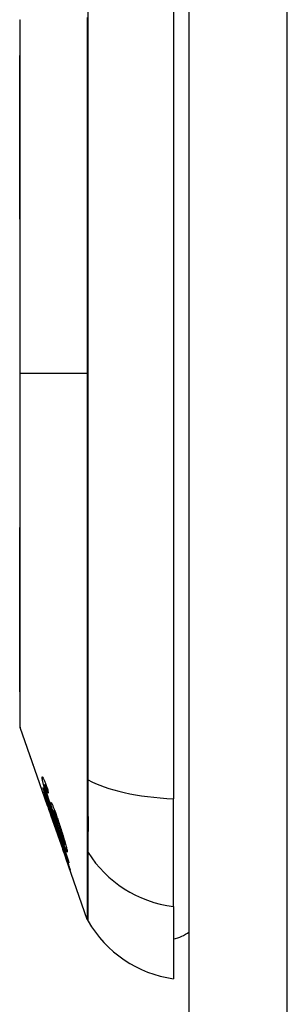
# Model space of a CAD drawing. Header units: inches. Extents: x 18 to 388, y 34 to 188.
# Tile 86 of 159: x 220.89 to 221.16, y 111.751 to 112.744. Entities that reach past the tile are written whole.
import ezdxf

# ---------------------------------------------------------------- set-up
doc = ezdxf.new("R2010")
doc.units = ezdxf.units.IN
doc.header["$MEASUREMENT"] = 0
doc.layers.add('Visible Edges(ANSI)', color=7, linetype='Continuous', lineweight=25)
doc.layers.add('Visible Tangent Edges(ANSI)', color=7, linetype='Continuous', lineweight=25)

msp = doc.modelspace()

# ---------------------------------------------------------------- linework, layer by layer
at = {"layer": 'Visible Edges(ANSI)'}
for p, q in [((221.06071, 94.02717), (221.06071, 130.74717)), ((221.04496, 112.81586), (221.04496, 111.95849)), ((220.91769, 111.95217), (220.89032, 112.03037)), ((220.91349, 111.96872), (220.91376, 111.96872)), ((220.91509, 111.97252), (220.91634, 111.97252)), ((220.9161, 111.97074), (220.91699, 111.97074)), ((221.04496, 111.8497), (221.04496, 111.95849)), ((220.91669, 111.95535), (220.91696, 111.95535)), ((220.91924, 111.95177), (220.91962, 111.95177)), ((220.92348, 111.93784), (220.92041, 111.94664)), ((220.92041, 111.94664), (220.92082, 111.94664)), ((220.92407, 111.94621), (220.92527, 111.94621)), ((220.92111, 111.9424), (220.92112, 111.9424)), ((220.93355, 111.90686), (220.92125, 111.94198)), ((220.92525, 111.93927), (220.92561, 111.93927)), ((220.92798, 111.92293), (220.92515, 111.93103)), ((220.92518, 111.93097), (220.92541, 111.93097)), ((220.92757, 111.92428), (220.92784, 111.92428)), ((220.9337, 111.90644), (220.93371, 111.90644)), ((220.93529, 111.91224), (220.93621, 111.91224)), ((220.95806, 111.83683), (220.93641, 111.89867)), ((220.93814, 111.894), (220.93836, 111.894)), ((221.04496, 111.8497), (221.04496, 111.77694))]:
    msp.add_line(p, q, dxfattribs=at)
at = {"layer": 'Visible Edges(ANSI)', "flags": 128}
for points in [[(220.89004, 112.74237), (220.89004, 112.74194), (220.89004, 112.74066), (220.89003, 112.73852), (220.89002, 112.73555), (220.89001, 112.73175), (220.89, 112.72711), (220.88999, 112.72163), (220.88997, 112.71534), (220.88996, 112.70825), (220.88994, 112.70039), (220.88992, 112.69179), (220.88991, 112.68249), (220.88989, 112.6725), (220.88987, 112.66181), (220.88986, 112.65046), (220.88986, 112.63848), (220.88986, 112.62589), (220.88987, 112.61272), (220.88989, 112.59901), (220.88991, 112.58481), (220.88992, 112.5701), (220.88994, 112.55493), (220.88996, 112.53934), (220.88997, 112.52339), (220.88999, 112.50714), (220.89, 112.49064), (220.89001, 112.47388), (220.89002, 112.45688), (220.89003, 112.43968), (220.89004, 112.42237), (220.89004, 112.40499), (220.89004, 112.38762), (220.89004, 112.37024), (220.89004, 112.35283), (220.89003, 112.33547), (220.89002, 112.31821), (220.89001, 112.30111), (220.89, 112.28425), (220.88999, 112.26767), (220.88997, 112.25144), (220.88996, 112.23553), (220.88994, 112.21992), (220.88992, 112.20468), (220.88991, 112.18987), (220.88989, 112.17553), (220.88987, 112.16173), (220.88986, 112.14851), (220.88986, 112.13591), (220.88986, 112.12393), (220.88987, 112.11258), (220.88989, 112.10189), (220.88991, 112.0919), (220.88992, 112.08258), (220.88994, 112.07397), (220.88996, 112.0661), (220.88997, 112.05901), (220.88999, 112.05272), (220.89, 112.04725), (220.89001, 112.04261), (220.89002, 112.03881), (220.89003, 112.03584), (220.89004, 112.0337), (220.89004, 112.03241), (220.89004, 112.03198)], [(220.90385, 111.9917), (220.90369, 111.99216), (220.90353, 111.99263), (220.90337, 111.99309), (220.9032, 111.99356), (220.90304, 111.99402), (220.90288, 111.99449), (220.90272, 111.99495), (220.90256, 111.99541), (220.9024, 111.99586), (220.90224, 111.99631), (220.90208, 111.99677), (220.90192, 111.99722), (220.90177, 111.99767), (220.90161, 111.99811), (220.90146, 111.99855), (220.90131, 111.99898), (220.90116, 111.9994), (220.90101, 111.99981), (220.90087, 112.00022), (220.90074, 112.00061), (220.9006, 112.00099), (220.90047, 112.00136), (220.90035, 112.00172), (220.90023, 112.00206)], [(220.91252, 111.97939), (220.9125, 111.97973), (220.9125, 111.98002), (220.91253, 111.98023), (220.91258, 111.98038), (220.91265, 111.98044), (220.91275, 111.98042), (220.91288, 111.98032), (220.91304, 111.98013), (220.91322, 111.97985), (220.91343, 111.97949), (220.91366, 111.97904), (220.91392, 111.97851), (220.9142, 111.97789), (220.91449, 111.97721), (220.91481, 111.97646), (220.91514, 111.97563), (220.91549, 111.97474), (220.91586, 111.9738), (220.91623, 111.97281), (220.91661, 111.97178), (220.917, 111.9707), (220.9174, 111.9696), (220.9178, 111.96846), (220.9182, 111.9673)], [(220.91593, 111.96595), (220.91568, 111.96675), (220.91545, 111.96754), (220.91521, 111.96832), (220.91499, 111.96908), (220.91477, 111.96982), (220.91456, 111.97055), (220.91436, 111.97126), (220.91417, 111.97195), (220.91398, 111.97261), (220.91381, 111.97325), (220.91365, 111.97386), (220.9135, 111.97445), (220.91336, 111.97502), (220.91323, 111.97556), (220.91311, 111.97607), (220.913, 111.97655), (220.91291, 111.977), (220.91282, 111.97742), (220.91275, 111.97782), (220.91268, 111.97818), (220.91263, 111.97852), (220.91258, 111.97884), (220.91255, 111.97913), (220.91252, 111.97939)], [(220.91343, 111.96968), (220.91449, 111.9666), (220.91555, 111.96352), (220.91662, 111.96043), (220.91769, 111.95734), (220.91876, 111.95424), (220.91984, 111.95113), (220.92091, 111.94803), (220.92199, 111.94492), (220.92306, 111.9418), (220.92414, 111.93869), (220.92522, 111.93558), (220.9263, 111.93246), (220.92737, 111.92935), (220.92845, 111.92624), (220.92953, 111.92313), (220.9306, 111.92003), (220.93168, 111.91693), (220.93275, 111.91383), (220.93382, 111.91074), (220.93489, 111.90765), (220.93596, 111.90458), (220.93702, 111.90151), (220.93808, 111.89844), (220.93914, 111.89539)], [(220.91349, 111.96872), (220.91349, 111.96876), (220.91349, 111.9688), (220.91348, 111.96884), (220.91348, 111.96888), (220.91348, 111.96892), (220.91347, 111.96896), (220.91347, 111.969), (220.91347, 111.96904), (220.91347, 111.96908), (220.91346, 111.96912), (220.91346, 111.96916), (220.91346, 111.9692), (220.91345, 111.96924), (220.91345, 111.96928), (220.91345, 111.96932), (220.91345, 111.96936), (220.91344, 111.9694), (220.91344, 111.96944), (220.91344, 111.96948), (220.91344, 111.96952), (220.91343, 111.96956), (220.91343, 111.9696), (220.91343, 111.96964), (220.91343, 111.96968)], [(220.92041, 111.94664), (220.92009, 111.94767), (220.91978, 111.9487), (220.91947, 111.94973), (220.91915, 111.95075), (220.91884, 111.95176), (220.91853, 111.95276), (220.91823, 111.95375), (220.91792, 111.95473), (220.91763, 111.95568), (220.91734, 111.95662), (220.91705, 111.95753), (220.91677, 111.95842), (220.9165, 111.95929), (220.91624, 111.96012), (220.91599, 111.96093), (220.91573, 111.96174), (220.91547, 111.96256), (220.9152, 111.96341), (220.91493, 111.96426), (220.91465, 111.96513), (220.91437, 111.96602), (220.91408, 111.96691), (220.91379, 111.96781), (220.91349, 111.96872)], [(220.9161, 111.97074), (220.916, 111.97095), (220.91591, 111.97115), (220.91583, 111.97134), (220.91574, 111.97151), (220.91566, 111.97168), (220.91559, 111.97183), (220.91552, 111.97196), (220.91545, 111.97209), (220.91539, 111.97219), (220.91533, 111.97228), (220.91527, 111.97236), (220.91523, 111.97242), (220.91518, 111.97247), (220.91514, 111.9725), (220.91511, 111.97252), (220.91508, 111.97251), (220.91505, 111.9725), (220.91503, 111.97247), (220.91502, 111.97242), (220.91501, 111.97236), (220.91501, 111.97229), (220.91501, 111.9722), (220.91501, 111.9721), (220.91502, 111.97198)], [(220.91502, 111.97198), (220.91503, 111.97188), (220.91504, 111.97177), (220.91506, 111.97166), (220.91508, 111.97154), (220.9151, 111.9714), (220.91512, 111.97127), (220.91515, 111.97112), (220.91518, 111.97097), (220.91521, 111.9708), (220.91525, 111.97063), (220.91529, 111.97045), (220.91533, 111.97027), (220.91537, 111.97007), (220.91542, 111.96987), (220.91547, 111.96966), (220.91553, 111.96945), (220.91558, 111.96923), (220.91564, 111.969), (220.9157, 111.96876), (220.91577, 111.96852), (220.91583, 111.96827), (220.9159, 111.96802), (220.91597, 111.96776), (220.91605, 111.96749)], [(220.92683, 111.93334), (220.92634, 111.93476), (220.92585, 111.93618), (220.92535, 111.9376), (220.92486, 111.93903), (220.92437, 111.94045), (220.92388, 111.94188), (220.92339, 111.9433), (220.9229, 111.94472), (220.92242, 111.94613), (220.92194, 111.94754), (220.92147, 111.94893), (220.921, 111.95032), (220.92054, 111.9517), (220.92009, 111.95306), (220.91964, 111.95441), (220.9192, 111.95574), (220.91876, 111.95706), (220.91834, 111.95835), (220.91792, 111.95965), (220.9175, 111.96094), (220.9171, 111.96221), (220.9167, 111.96348), (220.91631, 111.96472), (220.91593, 111.96595)], [(220.91605, 111.96749), (220.9166, 111.96556), (220.91721, 111.9635), (220.91788, 111.96133), (220.91858, 111.95911), (220.91925, 111.95703), (220.91984, 111.95522), (220.92032, 111.95376), (220.92066, 111.95272), (220.92094, 111.95189), (220.92122, 111.95105), (220.9215, 111.95021), (220.92179, 111.94936), (220.92208, 111.9485), (220.92237, 111.94765), (220.92266, 111.94679), (220.92295, 111.94593), (220.92325, 111.94507), (220.92354, 111.94422), (220.92383, 111.94337), (220.92412, 111.94253), (220.92441, 111.9417), (220.92469, 111.94088), (220.92497, 111.94007), (220.92525, 111.93927)], [(220.91862, 111.96406), (220.91851, 111.96437), (220.91839, 111.96469), (220.91828, 111.965), (220.91817, 111.96531), (220.91805, 111.96563), (220.91794, 111.96594), (220.91783, 111.96625), (220.91772, 111.96655), (220.9176, 111.96686), (220.91749, 111.96716), (220.91738, 111.96746), (220.91727, 111.96775), (220.91717, 111.96803), (220.91706, 111.96831), (220.91696, 111.96859), (220.91685, 111.96885), (220.91675, 111.96912), (220.91665, 111.96937), (220.91656, 111.96962), (220.91646, 111.96987), (220.91636, 111.9701), (220.91627, 111.97033), (220.91618, 111.97054), (220.9161, 111.97074)], [(220.9182, 111.9673), (220.91822, 111.96716), (220.91824, 111.96703), (220.91825, 111.9669), (220.91827, 111.96676), (220.91829, 111.96663), (220.9183, 111.96649), (220.91832, 111.96636), (220.91834, 111.96622), (220.91835, 111.96609), (220.91837, 111.96595), (220.91839, 111.96582), (220.9184, 111.96568), (220.91842, 111.96555), (220.91844, 111.96541), (220.91846, 111.96528), (220.91847, 111.96514), (220.91849, 111.96501), (220.91851, 111.96487), (220.91853, 111.96474), (220.91854, 111.9646), (220.91856, 111.96447), (220.91858, 111.96433), (220.9186, 111.9642), (220.91862, 111.96406)], [(220.91405, 111.96286), (220.91406, 111.96289), (220.9141, 111.96282), (220.91418, 111.96265), (220.9143, 111.96237), (220.91446, 111.96198), (220.91466, 111.96149), (220.91489, 111.96089), (220.91516, 111.96021), (220.91545, 111.95943), (220.91578, 111.95856), (220.91614, 111.95758), (220.91653, 111.95652), (220.91693, 111.95544), (220.91732, 111.95436), (220.9177, 111.95331), (220.91806, 111.95231), (220.9184, 111.95136), (220.91874, 111.95042), (220.91908, 111.94946), (220.91942, 111.94849), (220.91977, 111.9475), (220.92012, 111.9465), (220.92048, 111.94549), (220.92083, 111.94447)], [(220.92111, 111.9424), (220.92051, 111.94412), (220.91991, 111.94583), (220.91932, 111.94751), (220.91874, 111.94916), (220.91818, 111.95076), (220.91764, 111.95232), (220.91713, 111.95375), (220.9167, 111.955), (220.91632, 111.95608), (220.916, 111.95701), (220.91573, 111.95779), (220.91548, 111.9585), (220.91525, 111.95916), (220.91504, 111.95977), (220.91486, 111.96033), (220.91468, 111.96083), (220.91454, 111.96127), (220.91441, 111.96166), (220.9143, 111.96199), (220.91421, 111.96227), (220.91414, 111.96249), (220.91409, 111.96266), (220.91406, 111.96279), (220.91405, 111.96286)], [(220.92075, 111.9442), (220.92048, 111.94497), (220.92021, 111.94573), (220.91994, 111.94649), (220.91968, 111.94724), (220.91942, 111.94797), (220.91916, 111.94869), (220.91892, 111.94938), (220.91868, 111.95004), (220.91845, 111.95068), (220.91823, 111.95129), (220.91802, 111.95188), (220.91782, 111.95243), (220.91763, 111.95294), (220.91745, 111.95341), (220.9173, 111.95383), (220.91716, 111.95419), (220.91704, 111.95451), (220.91694, 111.95477), (220.91685, 111.95499), (220.91679, 111.95515), (220.91674, 111.95526), (220.9167, 111.95533), (220.91669, 111.95535), (220.91668, 111.95533)], [(220.91668, 111.95533), (220.91671, 111.95522), (220.91678, 111.955), (220.91688, 111.95466), (220.91703, 111.9542), (220.91723, 111.95361), (220.91745, 111.95296), (220.91767, 111.95231), (220.91788, 111.95171), (220.91807, 111.95117), (220.91826, 111.95061), (220.91846, 111.95002), (220.91867, 111.94942), (220.91889, 111.94879), (220.91911, 111.94815), (220.91934, 111.94749), (220.91958, 111.94682), (220.91982, 111.94613), (220.92006, 111.94544), (220.9203, 111.94473), (220.92055, 111.94402), (220.9208, 111.94331), (220.92105, 111.9426), (220.9213, 111.94188), (220.92155, 111.94117)], [(220.93936, 111.8939), (220.93852, 111.89629), (220.93769, 111.89869), (220.93686, 111.90109), (220.93602, 111.9035), (220.93518, 111.9059), (220.93434, 111.90831), (220.93351, 111.91073), (220.93267, 111.91314), (220.93183, 111.91556), (220.93099, 111.91797), (220.93014, 111.92039), (220.9293, 111.92281), (220.92846, 111.92523), (220.92762, 111.92765), (220.92678, 111.93007), (220.92594, 111.93248), (220.9251, 111.9349), (220.92426, 111.93732), (220.92342, 111.93973), (220.92258, 111.94215), (220.92175, 111.94456), (220.92091, 111.94696), (220.92007, 111.94937), (220.91924, 111.95177)], [(220.91924, 111.95177), (220.9194, 111.95125), (220.91956, 111.95073), (220.91972, 111.95021), (220.91988, 111.9497), (220.92004, 111.9492), (220.92019, 111.9487), (220.92034, 111.94821), (220.92049, 111.94772), (220.92064, 111.94724), (220.92078, 111.94677), (220.92092, 111.94631), (220.92106, 111.94585), (220.9212, 111.9454), (220.92133, 111.94496), (220.92148, 111.94446), (220.92166, 111.94387), (220.92186, 111.94321), (220.92208, 111.94249), (220.92231, 111.94173), (220.92255, 111.94094), (220.92279, 111.94014), (220.92303, 111.93935), (220.92326, 111.93858), (220.92348, 111.93784)], [(220.92128, 111.95391), (220.92125, 111.95441), (220.92129, 111.95471), (220.9214, 111.9548), (220.92158, 111.95465), (220.92183, 111.95429), (220.92215, 111.95373), (220.92249, 111.95304), (220.92283, 111.9523), (220.92315, 111.95158), (220.92344, 111.95089), (220.92375, 111.95014), (220.92407, 111.94935), (220.9244, 111.9485), (220.92474, 111.94761), (220.9251, 111.94666), (220.92547, 111.94566), (220.92585, 111.94463), (220.92623, 111.94357), (220.92662, 111.94248), (220.92701, 111.94136), (220.92741, 111.94022), (220.92781, 111.93905), (220.92821, 111.93787), (220.92862, 111.93667)], [(220.92525, 111.93927), (220.92504, 111.93992), (220.92484, 111.94056), (220.92464, 111.9412), (220.92445, 111.94183), (220.92426, 111.94245), (220.92407, 111.94307), (220.92388, 111.94367), (220.9237, 111.94427), (220.92353, 111.94486), (220.92335, 111.94547), (220.92316, 111.94612), (220.92297, 111.94678), (220.92278, 111.94747), (220.92258, 111.94817), (220.92239, 111.94889), (220.9222, 111.94961), (220.92202, 111.95032), (220.92185, 111.95099), (220.92171, 111.95161), (220.92158, 111.95218), (220.92147, 111.95269), (220.92139, 111.95316), (220.92132, 111.95356), (220.92128, 111.95391)], [(220.92906, 111.9335), (220.92864, 111.93474), (220.92822, 111.93596), (220.9278, 111.93715), (220.92739, 111.93831), (220.92699, 111.93943), (220.9266, 111.94049), (220.92623, 111.94149), (220.92587, 111.94243), (220.92554, 111.94325), (220.92527, 111.94393), (220.92504, 111.94447), (220.92485, 111.9449), (220.92469, 111.94524), (220.92454, 111.94553), (220.92441, 111.94577), (220.9243, 111.94596), (220.92421, 111.9461), (220.92413, 111.94618), (220.92407, 111.94621), (220.92402, 111.94618), (220.924, 111.9461), (220.92399, 111.94598), (220.92399, 111.9458), (220.92401, 111.94559)], [(220.92518, 111.93098), (220.92504, 111.93148), (220.92467, 111.93265), (220.9241, 111.93437), (220.92364, 111.93577), (220.92346, 111.93629), (220.92334, 111.93665), (220.92322, 111.93701), (220.9231, 111.93738), (220.92297, 111.93776), (220.92283, 111.93815), (220.9227, 111.93855), (220.92256, 111.93896), (220.92242, 111.93937), (220.92227, 111.9398), (220.92212, 111.94023), (220.92197, 111.94066), (220.92182, 111.9411), (220.92167, 111.94154), (220.92152, 111.94198), (220.92136, 111.94242), (220.92121, 111.94286), (220.92105, 111.94331), (220.9209, 111.94375), (220.92075, 111.9442)], [(220.92083, 111.94447), (220.92107, 111.94378), (220.92131, 111.94309), (220.92155, 111.9424), (220.92179, 111.94172), (220.92202, 111.94103), (220.92225, 111.94035), (220.92248, 111.93968), (220.92271, 111.93902), (220.92294, 111.93836), (220.92316, 111.93771), (220.92338, 111.93705), (220.92361, 111.93638), (220.92384, 111.93568), (220.92408, 111.93497), (220.92432, 111.93425), (220.92456, 111.93352), (220.9248, 111.93281), (220.92503, 111.93212), (220.92524, 111.93147), (220.92544, 111.93087), (220.92563, 111.9303), (220.9258, 111.92976), (220.92596, 111.92926), (220.92611, 111.9288)], [(220.92155, 111.94117), (220.92153, 111.94122), (220.92151, 111.94127), (220.92149, 111.94132), (220.92147, 111.94137), (220.92145, 111.94143), (220.92143, 111.94148), (220.92142, 111.94153), (220.9214, 111.94158), (220.92138, 111.94163), (220.92136, 111.94168), (220.92134, 111.94173), (220.92132, 111.94178), (220.92131, 111.94184), (220.92129, 111.94189), (220.92127, 111.94194), (220.92125, 111.94199), (220.92123, 111.94204), (220.92122, 111.94209), (220.9212, 111.94214), (220.92118, 111.94219), (220.92116, 111.94224), (220.92115, 111.9423), (220.92113, 111.94235), (220.92111, 111.9424)], [(220.92401, 111.94559), (220.92408, 111.94513), (220.9242, 111.94454), (220.92435, 111.94384), (220.92456, 111.94302), (220.92481, 111.94208), (220.92509, 111.94107), (220.92537, 111.94007), (220.92565, 111.93913), (220.9259, 111.93829), (220.92614, 111.93751), (220.92638, 111.93672), (220.92663, 111.93592), (220.92689, 111.93511), (220.92715, 111.93428), (220.92742, 111.93344), (220.9277, 111.93259), (220.92798, 111.93174), (220.92826, 111.93089), (220.92854, 111.93004), (220.92883, 111.9292), (220.92911, 111.92836), (220.9294, 111.92752), (220.92968, 111.92669), (220.92997, 111.92587)], [(220.92862, 111.93667), (220.92913, 111.93516), (220.92963, 111.93364), (220.93014, 111.93211), (220.93064, 111.93056), (220.93114, 111.92901), (220.93164, 111.92744), (220.93214, 111.92586), (220.93264, 111.92427), (220.93313, 111.92269), (220.93361, 111.92113), (220.93407, 111.91961), (220.93452, 111.91813), (220.93494, 111.9167), (220.93534, 111.91532), (220.93572, 111.91399), (220.93607, 111.91273), (220.9364, 111.91152), (220.9367, 111.91038), (220.93698, 111.90932), (220.93722, 111.90835), (220.93742, 111.90749), (220.93758, 111.90674), (220.9377, 111.90611), (220.93779, 111.90558)], [(220.92515, 111.93103), (220.92515, 111.93102), (220.92515, 111.93102), (220.92515, 111.93101), (220.92516, 111.93101), (220.92516, 111.93101), (220.92516, 111.931), (220.92516, 111.931), (220.92516, 111.93099), (220.92516, 111.93099), (220.92517, 111.93099), (220.92517, 111.93099), (220.92517, 111.93098), (220.92517, 111.93098), (220.92517, 111.93098), (220.92517, 111.93098), (220.92517, 111.93098), (220.92517, 111.93098), (220.92518, 111.93097), (220.92518, 111.93097), (220.92518, 111.93097), (220.92518, 111.93098), (220.92518, 111.93098), (220.92518, 111.93098), (220.92518, 111.93098)], [(220.92611, 111.9288), (220.92618, 111.92864), (220.92625, 111.92846), (220.92634, 111.92825), (220.92643, 111.92801), (220.92654, 111.92774), (220.92666, 111.92744), (220.92678, 111.9271), (220.92692, 111.92674), (220.92707, 111.92634), (220.92723, 111.92591), (220.9274, 111.92546), (220.92758, 111.92497), (220.92777, 111.92446), (220.92799, 111.92389), (220.92825, 111.92316), (220.92857, 111.92227), (220.92896, 111.92121), (220.9294, 111.91997), (220.9299, 111.91856), (220.93042, 111.9171), (220.93095, 111.91561), (220.93148, 111.91409), (220.93202, 111.91255), (220.93256, 111.911)], [(220.93779, 111.90558), (220.93782, 111.90451), (220.93728, 111.90518), (220.93622, 111.90755), (220.93523, 111.91), (220.93483, 111.91104), (220.93447, 111.91199), (220.9341, 111.91299), (220.93371, 111.91403), (220.93332, 111.9151), (220.93291, 111.9162), (220.93251, 111.91732), (220.9321, 111.91845), (220.93168, 111.91961), (220.93125, 111.9208), (220.93082, 111.92201), (220.93038, 111.92324), (220.92994, 111.92449), (220.9295, 111.92574), (220.92905, 111.92701), (220.92861, 111.92828), (220.92816, 111.92955), (220.92771, 111.93082), (220.92727, 111.93208), (220.92683, 111.93334)], [(220.93531, 111.91277), (220.93527, 111.913), (220.93522, 111.91328), (220.93515, 111.91359), (220.93507, 111.91395), (220.93498, 111.91435), (220.93487, 111.91479), (220.93475, 111.91527), (220.93461, 111.91578), (220.93446, 111.91633), (220.9343, 111.9169), (220.93413, 111.91751), (220.93395, 111.91813), (220.93377, 111.91877), (220.93357, 111.91944), (220.93337, 111.92012), (220.93311, 111.921), (220.93277, 111.92212), (220.93235, 111.92348), (220.93184, 111.92508), (220.9313, 111.92678), (220.93074, 111.92848), (220.93018, 111.93018), (220.92962, 111.93185), (220.92906, 111.9335)], [(220.9326, 111.91038), (220.93231, 111.91122), (220.93202, 111.91205), (220.93173, 111.91287), (220.93145, 111.91368), (220.93116, 111.91449), (220.93088, 111.91528), (220.93061, 111.91606), (220.93034, 111.91682), (220.93007, 111.91755), (220.92982, 111.91825), (220.92958, 111.91893), (220.92935, 111.91958), (220.92912, 111.92019), (220.9289, 111.9208), (220.92867, 111.92142), (220.92845, 111.92203), (220.92824, 111.9226), (220.92805, 111.92311), (220.92789, 111.92352), (220.92776, 111.92384), (220.92767, 111.92407), (220.9276, 111.92422), (220.92757, 111.92428), (220.92757, 111.92426)], [(220.92757, 111.92426), (220.92757, 111.92424), (220.92757, 111.92422), (220.92758, 111.9242), (220.92759, 111.92417), (220.9276, 111.92413), (220.92761, 111.9241), (220.92762, 111.92405), (220.92763, 111.92401), (220.92765, 111.92396), (220.92766, 111.92391), (220.92768, 111.92385), (220.9277, 111.92379), (220.92772, 111.92373), (220.92774, 111.92367), (220.92776, 111.9236), (220.92778, 111.92353), (220.9278, 111.92346), (220.92783, 111.92339), (220.92785, 111.92332), (220.92787, 111.92324), (220.9279, 111.92316), (220.92792, 111.92309), (220.92795, 111.92301), (220.92798, 111.92293)], [(220.92997, 111.92587), (220.93027, 111.92501), (220.93056, 111.92416), (220.93085, 111.92333), (220.93114, 111.92252), (220.93143, 111.92172), (220.93171, 111.92094), (220.93199, 111.92018), (220.93226, 111.91943), (220.93253, 111.9187), (220.9328, 111.91798), (220.93306, 111.91728), (220.93332, 111.9166), (220.93357, 111.91594), (220.93381, 111.91532), (220.93405, 111.91474), (220.93426, 111.91422), (220.93446, 111.91375), (220.93464, 111.91334), (220.9348, 111.91299), (220.93498, 111.91265), (220.93516, 111.91235), (220.93529, 111.91224), (220.93534, 111.91238), (220.93531, 111.91277)], [(220.93256, 111.911), (220.93329, 111.90891), (220.93401, 111.90683), (220.93472, 111.90477), (220.93541, 111.90275), (220.93607, 111.90079), (220.93671, 111.89891), (220.93731, 111.89715), (220.93783, 111.89559), (220.93827, 111.89426), (220.93865, 111.89314), (220.93895, 111.89223), (220.93921, 111.89142), (220.93946, 111.89067), (220.93969, 111.88997), (220.9399, 111.88934), (220.94008, 111.88876), (220.94025, 111.88825), (220.94039, 111.8878), (220.94051, 111.88742), (220.9406, 111.8871), (220.94068, 111.88685), (220.94074, 111.88665), (220.94078, 111.88651), (220.9408, 111.88642)], [(220.93814, 111.89402), (220.93811, 111.89411), (220.93806, 111.89429), (220.93798, 111.89456), (220.93787, 111.89492), (220.93772, 111.89536), (220.93755, 111.8959), (220.93734, 111.89652), (220.93712, 111.8972), (220.93688, 111.89792), (220.93663, 111.89864), (220.93639, 111.89936), (220.93615, 111.90008), (220.93589, 111.90083), (220.93563, 111.90161), (220.93535, 111.90241), (220.93507, 111.90325), (220.93478, 111.9041), (220.93448, 111.90498), (220.93417, 111.90586), (220.93386, 111.90675), (220.93355, 111.90765), (220.93324, 111.90855), (220.93292, 111.90946), (220.9326, 111.91038)], [(220.9337, 111.90644), (220.93367, 111.90651), (220.93365, 111.90657), (220.93362, 111.90664), (220.9336, 111.90671), (220.93358, 111.90678), (220.93355, 111.90684), (220.93353, 111.90691), (220.93351, 111.90698), (220.93348, 111.90705), (220.93346, 111.90712), (220.93343, 111.90718), (220.93341, 111.90725), (220.93339, 111.90732), (220.93336, 111.90739), (220.93334, 111.90745), (220.93332, 111.90752), (220.93329, 111.90759), (220.93327, 111.90766), (220.93325, 111.90773), (220.93323, 111.90779), (220.9332, 111.90786), (220.93318, 111.90793), (220.93316, 111.908), (220.93313, 111.90806)], [(220.93313, 111.90806), (220.93356, 111.90685), (220.93399, 111.90563), (220.93441, 111.90443), (220.93483, 111.90324), (220.93523, 111.90209), (220.93563, 111.90097), (220.93601, 111.89988), (220.93637, 111.89885), (220.93671, 111.89791), (220.93698, 111.89713), (220.9372, 111.89652), (220.93737, 111.89605), (220.9375, 111.89567), (220.93762, 111.89535), (220.93773, 111.89506), (220.93782, 111.8948), (220.9379, 111.89458), (220.93797, 111.8944), (220.93803, 111.89425), (220.93807, 111.89413), (220.93811, 111.89406), (220.93813, 111.89401), (220.93814, 111.894), (220.93814, 111.89402)], [(220.9408, 111.88642), (220.94079, 111.88639), (220.94073, 111.88652), (220.94061, 111.88683), (220.94042, 111.88731), (220.94018, 111.888), (220.93988, 111.88883), (220.93956, 111.88972), (220.93924, 111.89061), (220.93895, 111.89145), (220.93867, 111.89223), (220.93839, 111.89304), (220.93809, 111.8939), (220.93777, 111.89479), (220.93745, 111.89572), (220.93711, 111.89669), (220.93676, 111.89769), (220.93639, 111.89872), (220.93603, 111.89977), (220.93565, 111.90085), (220.93527, 111.90193), (220.93488, 111.90304), (220.93449, 111.90416), (220.9341, 111.90529), (220.9337, 111.90644)], [(220.93914, 111.89539), (220.93915, 111.89533), (220.93916, 111.89527), (220.93917, 111.8952), (220.93917, 111.89514), (220.93918, 111.89508), (220.93919, 111.89502), (220.9392, 111.89495), (220.93921, 111.89489), (220.93922, 111.89483), (220.93923, 111.89477), (220.93924, 111.89471), (220.93924, 111.89464), (220.93925, 111.89458), (220.93926, 111.89452), (220.93927, 111.89446), (220.93928, 111.8944), (220.93929, 111.89433), (220.9393, 111.89427), (220.93931, 111.89421), (220.93932, 111.89415), (220.93933, 111.89408), (220.93934, 111.89402), (220.93935, 111.89396), (220.93936, 111.8939)]]:
    msp.add_lwpolyline(points, dxfattribs=at)
at = {"layer": 'Visible Edges(ANSI)'}
for centre, radius, start, end in [((220.89496, 112.74236), 0.00492, 160.70995, 179.82686), ((220.89496, 112.03199), 0.00492, 180.17314, 199.29005), ((220.96735, 111.84008), 0.00984, 199.29005, 209.81689), ((221.06128, 111.89392), 0.11811, 209.81689, 262.0587), ((221.03709, 111.85568), 0.03937, 281.53696, 306.8699)]:
    msp.add_arc(centre, radius, start, end, dxfattribs=at)
at = {"layer": 'Visible Tangent Edges(ANSI)'}
for p, q in [((221.15971, 94.02717), (221.15971, 130.74717)), ((220.89004, 112.38717), (220.89032, 112.38717)), ((220.95806, 112.38717), (220.89032, 112.38717)), ((220.91252, 111.97939), (220.91348, 111.97939)), ((220.95802, 111.97884), (220.95802, 111.97837)), ((220.91593, 111.96595), (220.91649, 111.96595)), ((220.91405, 111.96286), (220.91408, 111.96286)), ((220.92128, 111.95391), (220.92205, 111.95391)), ((220.92075, 111.9442), (220.92093, 111.9442)), ((220.92518, 111.93098), (220.9254, 111.93098)), ((220.92683, 111.93334), (220.92745, 111.93334)), ((220.92906, 111.9335), (220.92968, 111.9335)), ((220.9326, 111.91038), (220.93278, 111.91038)), ((220.93531, 111.91277), (220.93606, 111.91277)), ((220.95802, 111.90662), (220.95802, 111.90645)), ((220.93814, 111.89402), (220.93835, 111.89402))]:
    msp.add_line(p, q, dxfattribs=at)
at = {"layer": 'Visible Tangent Edges(ANSI)', "flags": 128}
for points in [[(220.95901, 111.97759), (220.95898, 112.0105), (220.95896, 112.04376), (220.95893, 112.07735), (220.95891, 112.11122), (220.95889, 112.14533), (220.95887, 112.17965), (220.95885, 112.21413), (220.95884, 112.24873), (220.95882, 112.28341), (220.95881, 112.31813), (220.95881, 112.35283), (220.95881, 112.38752), (220.95881, 112.42221), (220.95881, 112.45691), (220.95882, 112.4916), (220.95884, 112.52624), (220.95885, 112.56078), (220.95887, 112.59519), (220.95889, 112.62943), (220.95891, 112.66346), (220.95893, 112.69723), (220.95896, 112.73071), (220.95898, 112.76388)], [(220.89002, 112.66063), (220.89003, 112.66715), (220.89005, 112.67344), (220.89006, 112.67948), (220.89008, 112.68529), (220.8901, 112.69085), (220.89012, 112.69615), (220.89013, 112.70121), (220.89015, 112.706), (220.89017, 112.71052), (220.89018, 112.71478), (220.8902, 112.71876), (220.89021, 112.72246), (220.89023, 112.72587), (220.89024, 112.729), (220.89026, 112.73183), (220.89027, 112.73437), (220.89028, 112.73661), (220.89029, 112.73856), (220.8903, 112.74021), (220.89031, 112.74157), (220.89031, 112.74262), (220.89032, 112.74338), (220.89032, 112.74383), (220.89032, 112.74398)], [(220.95802, 112.74623), (220.95803, 112.72965), (220.95803, 112.71299), (220.95803, 112.69626), (220.95803, 112.67945), (220.95803, 112.66257), (220.95803, 112.64563), (220.95804, 112.62863), (220.95804, 112.61157), (220.95804, 112.59446), (220.95804, 112.57731), (220.95804, 112.56012), (220.95805, 112.54289), (220.95805, 112.52564), (220.95805, 112.50836), (220.95805, 112.49106), (220.95805, 112.47375), (220.95805, 112.45643), (220.95806, 112.43911), (220.95806, 112.42179), (220.95806, 112.40449), (220.95806, 112.38717)], [(220.89002, 112.61605), (220.89001, 112.61806), (220.89001, 112.62005), (220.89, 112.62204), (220.89, 112.62401), (220.89, 112.62596), (220.89, 112.62791), (220.89, 112.62984), (220.88999, 112.63176), (220.88999, 112.63367), (220.88999, 112.63556), (220.88999, 112.63744), (220.88999, 112.63931), (220.88999, 112.64116), (220.88999, 112.643), (220.88999, 112.64483), (220.88999, 112.64664), (220.89, 112.64844), (220.89, 112.65022), (220.89, 112.65199), (220.89, 112.65375), (220.89, 112.65549), (220.89001, 112.65722), (220.89001, 112.65893), (220.89002, 112.66063)], [(220.89032, 112.38717), (220.89032, 112.39751), (220.89032, 112.40785), (220.89031, 112.41819), (220.89031, 112.42852), (220.8903, 112.43881), (220.89029, 112.44906), (220.89028, 112.45926), (220.89027, 112.46939), (220.89026, 112.47943), (220.89024, 112.48938), (220.89023, 112.49923), (220.89021, 112.509), (220.8902, 112.51868), (220.89018, 112.52825), (220.89017, 112.53772), (220.89015, 112.54706), (220.89013, 112.55626), (220.89011, 112.56531), (220.8901, 112.5742), (220.89008, 112.58292), (220.89006, 112.59147), (220.89005, 112.59985), (220.89003, 112.60804), (220.89002, 112.61605)], [(220.89002, 112.1583), (220.89003, 112.16633), (220.89005, 112.17456), (220.89006, 112.18297), (220.89008, 112.19157), (220.8901, 112.20032), (220.89012, 112.20923), (220.89013, 112.21828), (220.89015, 112.22747), (220.89017, 112.23677), (220.89018, 112.2462), (220.8902, 112.25574), (220.89021, 112.2654), (220.89023, 112.27516), (220.89024, 112.28502), (220.89026, 112.29498), (220.89027, 112.30503), (220.89028, 112.31516), (220.89029, 112.32536), (220.8903, 112.33562), (220.89031, 112.34591), (220.89031, 112.35622), (220.89032, 112.36655), (220.89032, 112.37687), (220.89032, 112.38717)], [(220.95806, 112.38717), (220.95806, 112.36989), (220.95806, 112.3526), (220.95806, 112.3353), (220.95805, 112.31801), (220.95805, 112.30071), (220.95805, 112.28341), (220.95805, 112.26612), (220.95805, 112.24885), (220.95805, 112.2316), (220.95804, 112.21437), (220.95804, 112.19718), (220.95804, 112.18003), (220.95804, 112.16291), (220.95804, 112.14584), (220.95803, 112.12883), (220.95803, 112.11187), (220.95803, 112.09497), (220.95803, 112.07815), (220.95803, 112.06139), (220.95803, 112.04471), (220.95802, 112.02811), (220.95802, 112.0116), (220.95802, 111.99526), (220.95802, 111.97884)], [(220.89002, 112.11372), (220.89001, 112.11541), (220.89001, 112.11712), (220.89, 112.11884), (220.89, 112.12058), (220.89, 112.12234), (220.89, 112.1241), (220.89, 112.12588), (220.88999, 112.12768), (220.88999, 112.12949), (220.88999, 112.13131), (220.88999, 112.13315), (220.88999, 112.135), (220.88999, 112.13687), (220.88999, 112.13875), (220.88999, 112.14064), (220.88999, 112.14255), (220.89, 112.14447), (220.89, 112.1464), (220.89, 112.14835), (220.89, 112.15032), (220.89, 112.15229), (220.89001, 112.15428), (220.89001, 112.15629), (220.89002, 112.1583)], [(220.89032, 112.03039), (220.89032, 112.03054), (220.89032, 112.03099), (220.89031, 112.03174), (220.89031, 112.0328), (220.8903, 112.03415), (220.89029, 112.03581), (220.89028, 112.03777), (220.89027, 112.04002), (220.89026, 112.04257), (220.89024, 112.0454), (220.89023, 112.04852), (220.89021, 112.05193), (220.8902, 112.05562), (220.89018, 112.0596), (220.89017, 112.06384), (220.89015, 112.06837), (220.89013, 112.07317), (220.89011, 112.07823), (220.8901, 112.08354), (220.89008, 112.0891), (220.89006, 112.0949), (220.89005, 112.10094), (220.89003, 112.10721), (220.89002, 112.11372)], [(220.95802, 111.97837), (220.95802, 111.97427), (220.95802, 111.97024), (220.95802, 111.96628), (220.95802, 111.96238), (220.95802, 111.95856), (220.95802, 111.95483), (220.95802, 111.95118), (220.95802, 111.94762), (220.95802, 111.94415), (220.95802, 111.94079), (220.95802, 111.93754), (220.95802, 111.93439), (220.95802, 111.93136), (220.95802, 111.92845), (220.95802, 111.92566), (220.95802, 111.923), (220.95802, 111.92047), (220.95802, 111.91806), (220.95802, 111.9158), (220.95802, 111.91367), (220.95802, 111.91169), (220.95802, 111.90985), (220.95802, 111.90816), (220.95802, 111.90662)], [(220.95901, 111.90436), (220.95902, 111.90589), (220.95903, 111.90758), (220.95904, 111.90943), (220.95905, 111.91143), (220.95906, 111.91358), (220.95906, 111.91588), (220.95907, 111.91832), (220.95907, 111.9209), (220.95907, 111.92361), (220.95908, 111.92646), (220.95908, 111.92943), (220.95908, 111.93253), (220.95908, 111.93575), (220.95908, 111.93908), (220.95907, 111.94252), (220.95907, 111.94607), (220.95907, 111.94972), (220.95906, 111.95346), (220.95906, 111.95729), (220.95905, 111.96121), (220.95904, 111.9652), (220.95903, 111.96926), (220.95902, 111.9734), (220.95901, 111.97759)], [(220.95802, 111.90645), (220.95802, 111.90082), (220.95802, 111.89544), (220.95802, 111.89028), (220.95803, 111.88535), (220.95803, 111.88066), (220.95803, 111.8762), (220.95803, 111.87197), (220.95803, 111.86798), (220.95803, 111.86423), (220.95804, 111.86072), (220.95804, 111.85744), (220.95804, 111.8544), (220.95804, 111.8516), (220.95804, 111.84905), (220.95805, 111.84673), (220.95805, 111.84466), (220.95805, 111.84283), (220.95805, 111.84124), (220.95805, 111.83989), (220.95805, 111.83879), (220.95806, 111.83793), (220.95806, 111.83732), (220.95806, 111.83695), (220.95806, 111.83683)], [(220.95881, 111.83519), (220.95881, 111.83531), (220.95881, 111.83567), (220.95881, 111.83628), (220.95881, 111.83713), (220.95882, 111.83822), (220.95882, 111.83955), (220.95883, 111.84113), (220.95884, 111.84294), (220.95884, 111.845), (220.95885, 111.84729), (220.95886, 111.84983), (220.95887, 111.8526), (220.95888, 111.85562), (220.95889, 111.85887), (220.9589, 111.86236), (220.95891, 111.86609), (220.95892, 111.87005), (220.95893, 111.87425), (220.95895, 111.87869), (220.95896, 111.88336), (220.95897, 111.88826), (220.95898, 111.89339), (220.95899, 111.89877), (220.95901, 111.90436)]]:
    msp.add_lwpolyline(points, dxfattribs=at)
at = {"layer": 'Visible Tangent Edges(ANSI)'}
for centre, major_axis, ratio, start_param, end_param in [((220.96753, 111.97922), (-0.00984, -0.00003), 0.32572, 0.259229, 0.522936), ((221.06128, 111.99708), (-0.11811, 0), 0.32996, 0.523835, 1.432195), ((220.96753, 111.909), (-0.00984, 0.00008), 0.945463, 0.267645, 0.531352), ((221.06128, 111.96013), (-0.11811, 0), 0.943995, 0.523835, 1.432195)]:
    msp.add_ellipse(centre, major_axis=major_axis, ratio=ratio, start_param=start_param, end_param=end_param, dxfattribs=at)

doc.saveas('drawing.dxf')
